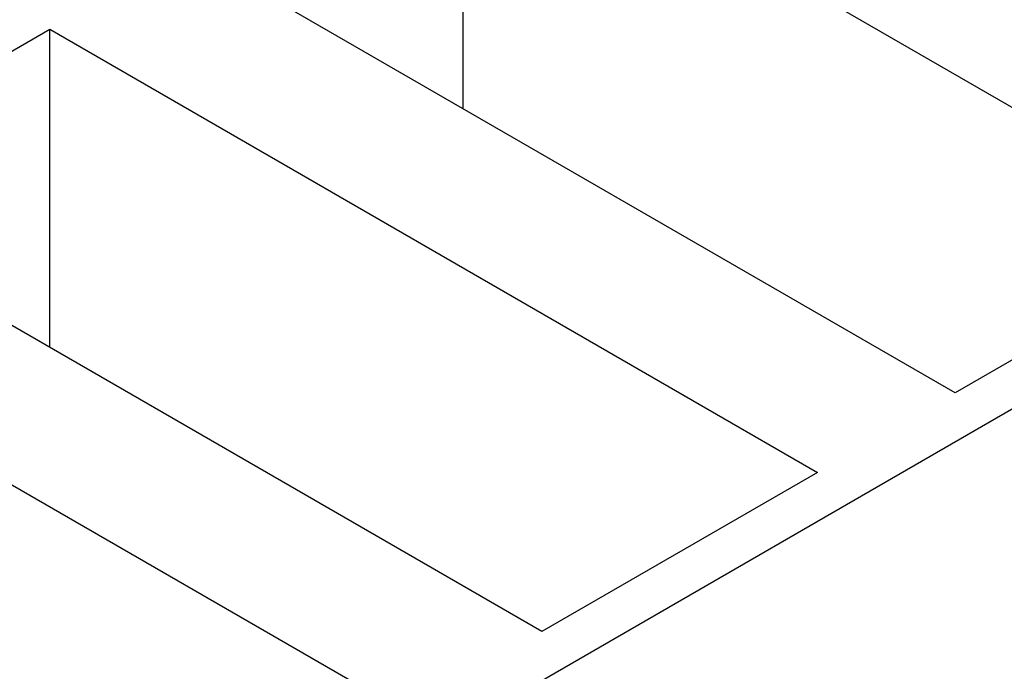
# Model space of a CAD drawing. Header units: millimetres. Extents: x 0 to 849, y 0 to 594.
# Tile 45 of 84: x 384 to 420, y 459 to 483. Entities that reach past the tile are written whole.
import ezdxf

# ---------------------------------------------------------------- set-up
doc = ezdxf.new("R2010")
doc.units = ezdxf.units.MM
doc.layers.add('TRAIT-FORT', color=4, linetype='Continuous', lineweight=25)

msp = doc.modelspace()

# ---------------------------------------------------------------- linework, layer by layer
at = {"layer": 'TRAIT-FORT', "color": 4, "linetype": 'Continuous', "lineweight": 25}
for p, q in [((386.956, 449.49), (508.174, 519.468)), ((400.492, 491.579), (428.625, 475.338)), ((400.492, 479.916), (400.492, 491.579)), ((418.523, 469.507), (390.391, 485.748)), ((375.238, 477), (385.34, 482.832)), ((385.34, 482.832), (413.473, 466.591)), ((385.34, 471.169), (385.34, 482.832)), ((403.371, 460.76), (375.238, 477)), ((428.625, 475.338), (418.523, 469.507)), ((370.188, 474.085), (398.32, 457.844)), ((413.473, 466.591), (403.371, 460.76))]:
    msp.add_line(p, q, dxfattribs=at)

doc.saveas('drawing.dxf')
